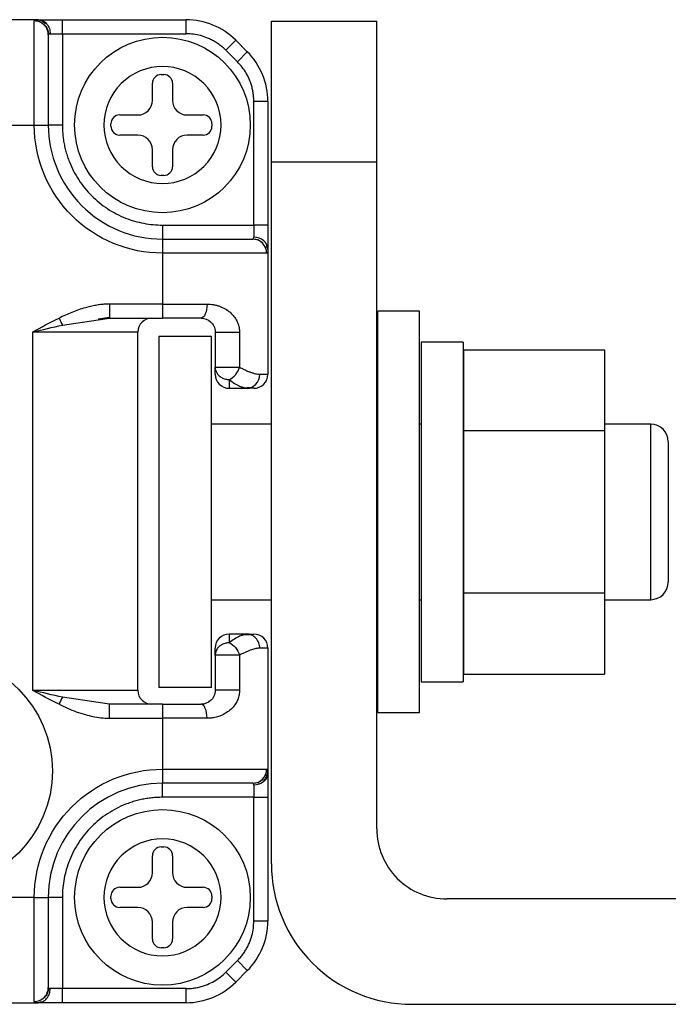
# Model space of a CAD drawing. Header units: inches. Extents: x 0.2 to 10.8, y 0.2 to 8.2.
# Tile 11 of 28: x 6.636 to 6.879, y 1.317 to 1.685. Entities that reach past the tile are written whole.
import ezdxf

# ---------------------------------------------------------------- set-up
doc = ezdxf.new("R2010")
doc.units = ezdxf.units.IN
doc.header["$MEASUREMENT"] = 0

msp = doc.modelspace()

# ---------------------------------------------------------------- linework, layer by layer
for p, q in [((6.643222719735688, 1.684900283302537), (6.447496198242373, 1.684900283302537)), ((6.641816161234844, 1.645530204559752), (6.64181615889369, 1.684431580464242)), ((6.644899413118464, 1.684536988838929), (6.643957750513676, 1.684421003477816)), ((6.652314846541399, 1.679650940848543), (6.652314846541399, 1.684900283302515)), ((6.652314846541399, 1.684900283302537), (6.698529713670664, 1.684900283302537)), ((6.698529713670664, 1.679650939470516), (6.698529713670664, 1.684900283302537)), ((6.730380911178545, 1.684292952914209), (6.769750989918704, 1.684292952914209)), ((6.730380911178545, 1.631799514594), (6.730380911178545, 1.684292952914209)), ((6.769750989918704, 1.631799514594), (6.769750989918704, 1.684292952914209)), ((6.646691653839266, 1.68116715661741), (6.646846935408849, 1.681496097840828)), ((6.647768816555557, 1.679650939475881), (6.652314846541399, 1.679650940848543)), ((6.652314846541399, 1.679650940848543), (6.652314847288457, 1.645530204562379)), ((6.652314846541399, 1.679650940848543), (6.698529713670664, 1.679650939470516)), ((6.713377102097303, 1.67350095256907), (6.717088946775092, 1.677212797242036)), ((6.717088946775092, 1.677212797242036), (6.721399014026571, 1.672902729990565)), ((6.717687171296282, 1.669190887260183), (6.713377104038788, 1.673500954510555)), ((6.717687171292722, 1.669190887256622), (6.721399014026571, 1.672902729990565)), ((6.689245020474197, 1.664393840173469), (6.690187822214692, 1.664393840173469)), ((6.685964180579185, 1.654750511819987), (6.685964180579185, 1.661113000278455)), ((6.693468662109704, 1.661113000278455), (6.693468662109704, 1.654750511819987)), ((6.723837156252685, 1.608128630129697), (6.723837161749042, 1.654343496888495)), ((6.729086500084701, 1.654343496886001), (6.723837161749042, 1.654343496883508)), ((6.729086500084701, 1.654343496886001), (6.729086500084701, 1.60812862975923)), ((6.673737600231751, 1.6492824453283), (6.680496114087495, 1.649282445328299)), ((6.698936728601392, 1.6492824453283), (6.704903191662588, 1.649282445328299)), ((6.448902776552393, 1.645530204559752), (6.641816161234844, 1.645530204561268)), ((6.641816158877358, 1.645530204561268), (6.647065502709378, 1.645530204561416)), ((6.652314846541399, 1.645530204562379), (6.647065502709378, 1.645530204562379)), ((6.670456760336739, 1.645058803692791), (6.670456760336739, 1.646001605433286)), ((6.708184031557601, 1.646001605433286), (6.708184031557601, 1.645058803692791)), ((6.680496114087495, 1.641777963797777), (6.673737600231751, 1.641777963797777)), ((6.704903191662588, 1.641777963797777), (6.698936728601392, 1.641777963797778)), ((6.685964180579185, 1.629947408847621), (6.685964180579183, 1.636309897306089)), ((6.693468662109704, 1.636309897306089), (6.693468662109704, 1.629947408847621)), ((6.730380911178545, 1.36933232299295), (6.730380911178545, 1.631799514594)), ((6.730380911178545, 1.631799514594), (6.769750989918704, 1.631799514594)), ((6.769750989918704, 1.382455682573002), (6.769750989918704, 1.631799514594)), ((6.690187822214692, 1.626666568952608), (6.689245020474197, 1.626666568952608)), ((6.689716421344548, 1.608128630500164), (6.723837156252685, 1.608128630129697)), ((6.689716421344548, 1.608128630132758), (6.689716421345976, 1.602879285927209)), ((6.723837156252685, 1.608128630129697), (6.723837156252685, 1.603582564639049)), ((6.729086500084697, 1.60812862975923), (6.723837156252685, 1.608128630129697)), ((6.689716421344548, 1.602879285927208), (6.689716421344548, 1.597629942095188)), ((6.725696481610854, 1.602652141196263), (6.725389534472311, 1.602489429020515)), ((6.689716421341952, 1.597629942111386), (6.689716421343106, 1.578601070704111)), ((6.728617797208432, 1.597629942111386), (6.689716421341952, 1.597629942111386)), ((6.728605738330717, 1.599768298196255), (6.728723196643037, 1.600713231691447)), ((6.729086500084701, 1.5990365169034), (6.729086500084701, 1.552354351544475)), ((6.689716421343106, 1.578601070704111), (6.669911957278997, 1.578601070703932)), ((6.689716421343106, 1.578601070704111), (6.706372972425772, 1.578601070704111)), ((6.689716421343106, 1.578601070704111), (6.689716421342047, 1.57335172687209)), ((6.785719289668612, 1.575931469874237), (6.770187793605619, 1.575931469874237)), ((6.770187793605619, 1.425872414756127), (6.770187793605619, 1.575931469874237)), ((6.785719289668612, 1.425872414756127), (6.785719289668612, 1.575931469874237)), ((6.65232417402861, 1.570727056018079), (6.665704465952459, 1.572723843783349)), ((6.665694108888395, 1.573106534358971), (6.669911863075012, 1.573718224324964)), ((6.665704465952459, 1.572723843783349), (6.669911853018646, 1.573351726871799)), ((6.669911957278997, 1.573351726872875), (6.689716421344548, 1.573351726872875)), ((6.680530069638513, 1.56810238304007), (6.641159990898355, 1.56810238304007)), ((6.641159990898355, 1.56810238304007), (6.641159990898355, 1.434244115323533)), ((6.680530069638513, 1.434244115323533), (6.680530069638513, 1.56810238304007)), ((6.70940146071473, 1.56810238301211), (6.70940146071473, 1.554980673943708)), ((6.718486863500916, 1.56810238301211), (6.718486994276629, 1.554980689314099)), ((6.708071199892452, 1.566518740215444), (6.688386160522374, 1.566518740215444)), ((6.688386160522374, 1.566518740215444), (6.688386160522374, 1.43528514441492)), ((6.708071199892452, 1.43528514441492), (6.708071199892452, 1.566518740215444)), ((6.802077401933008, 1.564388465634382), (6.786300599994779, 1.564388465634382)), ((6.786300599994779, 1.564388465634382), (6.786300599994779, 1.437415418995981)), ((6.802077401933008, 1.564388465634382), (6.802077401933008, 1.437415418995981)), ((6.802308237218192, 1.561516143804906), (6.854801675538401, 1.561516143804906)), ((6.802308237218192, 1.531209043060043), (6.802308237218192, 1.561516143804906)), ((6.854801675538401, 1.561516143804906), (6.854801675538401, 1.531209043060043)), ((6.70940146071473, 1.554980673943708), (6.712724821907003, 1.554980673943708)), ((6.712724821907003, 1.554980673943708), (6.718486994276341, 1.554980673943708)), ((6.726058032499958, 1.552354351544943), (6.729086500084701, 1.552354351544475)), ((6.714650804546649, 1.547105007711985), (6.721212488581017, 1.547105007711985)), ((6.719542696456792, 1.547335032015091), (6.723040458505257, 1.547477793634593)), ((6.719772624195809, 1.547540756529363), (6.721212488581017, 1.547105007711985)), ((6.730380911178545, 1.533710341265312), (6.708071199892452, 1.533710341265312)), ((6.770187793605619, 1.533710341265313), (6.769750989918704, 1.533710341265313)), ((6.786300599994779, 1.533710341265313), (6.785719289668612, 1.533710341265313)), ((6.802308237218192, 1.533710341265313), (6.802077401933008, 1.533710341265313)), ((6.802308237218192, 1.470594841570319), (6.802308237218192, 1.531209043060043)), ((6.854801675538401, 1.531209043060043), (6.802308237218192, 1.531209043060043)), ((6.872113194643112, 1.533710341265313), (6.854801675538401, 1.533710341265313)), ((6.854801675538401, 1.531209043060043), (6.854801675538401, 1.470594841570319)), ((6.872113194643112, 1.46809354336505), (6.872113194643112, 1.533710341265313)), ((6.878674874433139, 1.527148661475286), (6.878674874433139, 1.474655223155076)), ((6.802308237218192, 1.470594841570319), (6.854801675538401, 1.470594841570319)), ((6.802308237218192, 1.440287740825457), (6.802308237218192, 1.470594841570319)), ((6.854801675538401, 1.470594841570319), (6.854801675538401, 1.440287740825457)), ((6.708071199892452, 1.46809354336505), (6.730380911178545, 1.46809354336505)), ((6.769750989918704, 1.46809354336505), (6.770187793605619, 1.46809354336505)), ((6.785719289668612, 1.46809354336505), (6.786300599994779, 1.46809354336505)), ((6.802077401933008, 1.46809354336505), (6.802308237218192, 1.46809354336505)), ((6.854801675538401, 1.46809354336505), (6.872113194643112, 1.46809354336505)), ((6.721212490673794, 1.455241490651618), (6.714650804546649, 1.455241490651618)), ((6.723040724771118, 1.454868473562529), (6.719542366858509, 1.455011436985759)), ((6.721212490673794, 1.455241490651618), (6.7197722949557, 1.45480590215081)), ((6.718486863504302, 1.447365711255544), (6.709401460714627, 1.447365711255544)), ((6.709401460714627, 1.447365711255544), (6.709401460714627, 1.434244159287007)), ((6.718486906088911, 1.447365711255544), (6.7184868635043, 1.434244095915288)), ((6.729086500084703, 1.449992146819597), (6.726058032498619, 1.449992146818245)), ((6.729086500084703, 1.449992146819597), (6.729086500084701, 1.403309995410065)), ((6.802308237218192, 1.440287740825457), (6.854801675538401, 1.440287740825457)), ((6.786300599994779, 1.437415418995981), (6.802077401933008, 1.437415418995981)), ((6.641159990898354, 1.434244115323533), (6.680530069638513, 1.434244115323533)), ((6.708071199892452, 1.43528514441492), (6.688386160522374, 1.43528514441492)), ((6.718486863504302, 1.434244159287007), (6.709401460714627, 1.434244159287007)), ((6.665707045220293, 1.429622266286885), (6.65232446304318, 1.431619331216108)), ((6.669911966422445, 1.428994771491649), (6.665707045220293, 1.429622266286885)), ((6.689716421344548, 1.428994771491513), (6.669911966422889, 1.428994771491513)), ((6.689716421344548, 1.428994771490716), (6.689716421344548, 1.423745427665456)), ((6.770187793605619, 1.425872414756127), (6.785719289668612, 1.425872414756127)), ((6.669911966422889, 1.423745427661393), (6.689716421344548, 1.423745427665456)), ((6.689716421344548, 1.423745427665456), (6.689716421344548, 1.404716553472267)), ((6.70637299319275, 1.423745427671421), (6.689716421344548, 1.423745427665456)), ((6.689716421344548, 1.404716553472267), (6.728617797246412, 1.404716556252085)), ((6.689716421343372, 1.404716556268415), (6.689716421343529, 1.399467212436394)), ((6.728723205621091, 1.401633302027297), (6.72860722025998, 1.402574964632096)), ((6.689716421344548, 1.394217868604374), (6.689716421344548, 1.399467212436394)), ((6.72383715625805, 1.398763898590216), (6.723837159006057, 1.394217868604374)), ((6.725353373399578, 1.399841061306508), (6.725682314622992, 1.399685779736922)), ((6.723837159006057, 1.394217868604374), (6.689716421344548, 1.394217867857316)), ((6.723837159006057, 1.394217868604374), (6.729086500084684, 1.394217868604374)), ((6.723837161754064, 1.348003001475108), (6.723837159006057, 1.394217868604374)), ((6.729086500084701, 1.394217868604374), (6.729086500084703, 1.348003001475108)), ((6.689245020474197, 1.375679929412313), (6.690187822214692, 1.375679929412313)), ((6.685964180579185, 1.366036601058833), (6.685964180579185, 1.3723990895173)), ((6.693468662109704, 1.3723990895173), (6.693468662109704, 1.366036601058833)), ((6.673737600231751, 1.360568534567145), (6.680496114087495, 1.360568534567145)), ((6.698936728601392, 1.360568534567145), (6.704903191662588, 1.360568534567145)), ((6.641816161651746, 1.356816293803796), (6.448902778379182, 1.356816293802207)), ((6.641816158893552, 1.317914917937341), (6.641816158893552, 1.356816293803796)), ((6.641816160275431, 1.356816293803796), (6.647065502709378, 1.356816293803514)), ((6.652314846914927, 1.356816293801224), (6.647065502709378, 1.356816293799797)), ((6.652314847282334, 1.356816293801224), (6.652314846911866, 1.322695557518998)), ((6.670456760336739, 1.356344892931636), (6.670456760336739, 1.357287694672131)), ((6.708184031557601, 1.357287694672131), (6.708184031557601, 1.356344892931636)), ((7.045341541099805, 1.356208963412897), (6.795997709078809, 1.356208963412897)), ((6.680496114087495, 1.353064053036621), (6.673737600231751, 1.353064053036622)), ((6.704903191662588, 1.353064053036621), (6.698936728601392, 1.353064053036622)), ((6.685964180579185, 1.341233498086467), (6.685964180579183, 1.347595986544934)), ((6.693468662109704, 1.347595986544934), (6.693468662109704, 1.341233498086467)), ((6.723837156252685, 1.348003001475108), (6.729086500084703, 1.348003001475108)), ((6.690187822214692, 1.337952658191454), (6.689245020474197, 1.337952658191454)), ((6.713377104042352, 1.328845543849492), (6.717687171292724, 1.333155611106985)), ((6.71768716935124, 1.33315561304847), (6.721399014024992, 1.329443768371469)), ((6.717088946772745, 1.325133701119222), (6.713377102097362, 1.328845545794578)), ((6.721399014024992, 1.329443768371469), (6.717088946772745, 1.325133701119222)), ((6.652314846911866, 1.322695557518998), (6.647768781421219, 1.322695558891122)), ((6.652314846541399, 1.317446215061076), (6.652314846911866, 1.322695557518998)), ((6.698529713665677, 1.32269555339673), (6.652314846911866, 1.322695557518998)), ((6.698529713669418, 1.317446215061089), (6.698529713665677, 1.32269555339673)), ((6.643954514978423, 1.31792697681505), (6.644899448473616, 1.317809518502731)), ((6.646838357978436, 1.320836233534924), (6.646675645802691, 1.321143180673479)), ((6.447496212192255, 1.317446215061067), (6.643222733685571, 1.317446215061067)), ((6.698529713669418, 1.317446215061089), (6.652314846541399, 1.317446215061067)), ((6.782874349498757, 1.316838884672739), (7.045341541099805, 1.316838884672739))]:
    msp.add_line(p, q)
for centre, radius in [((6.689716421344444, 1.645530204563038), 0.03280839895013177), ((6.6052574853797, 1.404023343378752), 0.04332166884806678), ((6.689716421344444, 1.356816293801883), 0.03280839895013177)]:
    msp.add_circle(centre, radius)
for centre, radius, start, end in [((6.698529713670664, 1.658653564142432), 0.02624671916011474, 44.99999999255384, 90), ((6.702839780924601, 1.654343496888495), 0.02624671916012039, 359.999999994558, 45.00000000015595), ((6.689245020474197, 1.661113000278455), 0.003280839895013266, 90, 180), ((6.690187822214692, 1.661113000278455), 0.003280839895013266, 0, 90), ((6.680496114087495, 1.654750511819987), 0.00546806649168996, 270.0000000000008, 0), ((6.698936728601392, 1.654750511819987), 0.005468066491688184, 180, 270.0000000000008), ((6.673737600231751, 1.646001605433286), 0.003280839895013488, 90, 180), ((6.704903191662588, 1.646001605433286), 0.003280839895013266, 0, 90), ((6.689716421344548, 1.645530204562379), 0.04265091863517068, 179.9999999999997, 270.0000000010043), ((6.673737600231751, 1.645058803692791), 0.003280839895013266, 180, 270.0000000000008), ((6.680496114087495, 1.636309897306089), 0.005468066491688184, 0, 90), ((6.698936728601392, 1.636309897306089), 0.005468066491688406, 90, 180), ((6.704903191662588, 1.645058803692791), 0.00328083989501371, 270.0000000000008, 0), ((6.689245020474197, 1.629947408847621), 0.003280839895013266, 180, 270.0000000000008), ((6.690187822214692, 1.629947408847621), 0.003280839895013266, 270.0000000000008, 0), ((6.685779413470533, 1.56810238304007), 0.005249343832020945, 90.00030188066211, 180), ((6.714650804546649, 1.552354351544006), 0.00524934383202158, 180, 270.0000000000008), ((6.723837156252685, 1.552354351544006), 0.005249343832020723, 270.0000530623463, 5.111335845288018e-09), ((6.872113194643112, 1.527148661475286), 0.006561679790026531, 1.938866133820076e-12, 90), ((6.872113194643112, 1.474655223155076), 0.006561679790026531, 270.0000000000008, 359.9999999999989), ((6.714650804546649, 1.449992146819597), 0.00524934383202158, 90, 180), ((6.723837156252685, 1.449992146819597), 0.005249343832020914, 0, 90), ((6.685779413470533, 1.434244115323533), 0.005249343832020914, 180, 269.9999999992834), ((6.689716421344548, 1.356816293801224), 0.04265091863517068, 90, 179.9999999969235), ((6.795997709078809, 1.382455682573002), 0.02624671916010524, 180, 270.0000000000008), ((6.689245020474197, 1.3723990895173), 0.003280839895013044, 90, 180), ((6.690187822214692, 1.3723990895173), 0.003280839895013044, 0, 90), ((6.782874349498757, 1.36933232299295), 0.05249343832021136, 180, 270.0000000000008), ((6.680496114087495, 1.366036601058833), 0.00546806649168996, 270.0000000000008, 0), ((6.698936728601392, 1.366036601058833), 0.005468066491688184, 180, 270.0000000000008), ((6.673737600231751, 1.357287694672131), 0.003280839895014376, 90, 180), ((6.704903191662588, 1.357287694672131), 0.00328083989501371, 0, 90), ((6.673737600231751, 1.356344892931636), 0.00328083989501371, 180, 270.0000000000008), ((6.704903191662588, 1.356344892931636), 0.003280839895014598, 270.0000000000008, 0), ((6.680496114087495, 1.347595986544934), 0.005468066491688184, 0, 90), ((6.698936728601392, 1.347595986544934), 0.005468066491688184, 90, 180), ((6.702839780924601, 1.348003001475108), 0.02624671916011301, 314.9999999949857, 0), ((6.689245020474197, 1.341233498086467), 0.003280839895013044, 180, 270.0000000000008), ((6.690187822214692, 1.341233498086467), 0.003280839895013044, 270.0000000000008, 0), ((6.698529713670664, 1.343692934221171), 0.02624671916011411, 269.9999999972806, 315.0000000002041)]:
    msp.add_arc(centre, radius, start, end)
for points, knots in [([(6.64181615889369, 1.684431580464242), (6.641826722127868, 1.684493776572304), (6.641847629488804, 1.68461687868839), (6.64202174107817, 1.684747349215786), (6.642303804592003, 1.684837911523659), (6.642694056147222, 1.684891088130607), (6.643046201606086, 1.684897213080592), (6.643222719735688, 1.684900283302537)], [0, 0, 0, 0, 0.2050482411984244, 0.4058432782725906, 0.6040857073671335, 0.8015420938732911, 1, 1, 1, 1]), ([(6.647065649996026, 1.679244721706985), (6.647065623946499, 1.679855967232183), (6.646952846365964, 1.680515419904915), (6.646441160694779, 1.681792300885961), (6.64604051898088, 1.682405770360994), (6.645015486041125, 1.683418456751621), (6.644394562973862, 1.683814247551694), (6.643102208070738, 1.684319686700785), (6.6424347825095, 1.684431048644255), (6.641816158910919, 1.684431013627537)], [0, 0, 0, 0, 0.25, 0.25, 0.5, 0.5, 0.75, 0.75, 1, 1, 1, 1]), ([(6.645977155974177, 1.6833567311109), (6.64571924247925, 1.68359654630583), (6.645208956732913, 1.684071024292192), (6.644309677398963, 1.684541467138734), (6.643388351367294, 1.684828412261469), (6.642767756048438, 1.684857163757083), (6.642466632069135, 1.684871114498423)], [0, 0, 0, 0, 0.2630287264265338, 0.5204063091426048, 0.7672925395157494, 1, 1, 1, 1]), ([(6.643222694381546, 1.684899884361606), (6.643758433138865, 1.684899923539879), (6.644336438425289, 1.684787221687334), (6.645455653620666, 1.684275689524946), (6.64599339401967, 1.683875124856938), (6.646881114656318, 1.682850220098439), (6.647228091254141, 1.68222934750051), (6.647671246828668, 1.68093705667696), (6.647768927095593, 1.680269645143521), (6.647768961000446, 1.679651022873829)], [0, 0, 0, 0, 0.25, 0.25, 0.5, 0.5, 0.75, 0.75, 1, 1, 1, 1]), ([(6.643222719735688, 1.684900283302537), (6.64341635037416, 1.684900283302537), (6.643800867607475, 1.684900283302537), (6.644494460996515, 1.684900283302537), (6.645265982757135, 1.684900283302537), (6.646124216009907, 1.684900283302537), (6.647507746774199, 1.684900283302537), (6.649560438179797, 1.684900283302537), (6.651394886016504, 1.684900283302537), (6.652314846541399, 1.684900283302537)], [0, 0, 0, 0, 0.1007418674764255, 0.2000560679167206, 0.2990521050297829, 0.3988500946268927, 0.5005436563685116, 0.749526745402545, 0.9999999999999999, 0.9999999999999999, 0.9999999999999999, 0.9999999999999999]), ([(6.645512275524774, 1.683135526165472), (6.645757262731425, 1.682866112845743), (6.646242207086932, 1.682332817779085), (6.646733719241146, 1.681384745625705), (6.647043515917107, 1.680409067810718), (6.647088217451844, 1.679749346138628), (6.64710991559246, 1.679429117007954)], [0, 0, 0, 0, 0.2626850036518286, 0.5199765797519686, 0.7669964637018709, 1, 1, 1, 1]), ([(6.647065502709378, 1.679244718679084), (6.647065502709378, 1.677992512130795), (6.647065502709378, 1.673906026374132), (6.647065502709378, 1.661541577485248), (6.647065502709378, 1.653669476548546), (6.647065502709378, 1.645530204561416)], [0, 0, 0, 0, 0.4999999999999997, 0.4999999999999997, 1, 1, 1, 1]), ([(6.713377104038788, 1.673500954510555), (6.712977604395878, 1.673883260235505), (6.712182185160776, 1.674644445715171), (6.710883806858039, 1.675661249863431), (6.709518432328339, 1.676575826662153), (6.70807805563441, 1.677379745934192), (6.706242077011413, 1.678225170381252), (6.703981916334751, 1.678993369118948), (6.701279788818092, 1.679550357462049), (6.699449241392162, 1.679617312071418), (6.698529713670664, 1.679650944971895)], [0, 0, 0, 0, 0.1005777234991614, 0.2002541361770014, 0.2996511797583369, 0.3993960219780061, 0.5001093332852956, 0.6671294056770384, 0.8327911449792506, 1, 1, 1, 1]), ([(6.689716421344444, 1.667402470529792), (6.695517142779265, 1.667402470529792), (6.701080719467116, 1.665097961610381), (6.709284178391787, 1.65689450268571), (6.711588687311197, 1.651330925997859), (6.711588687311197, 1.639729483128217), (6.709284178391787, 1.634165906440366), (6.701080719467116, 1.625962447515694), (6.695517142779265, 1.623657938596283), (6.683915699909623, 1.623657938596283), (6.678352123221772, 1.625962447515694), (6.6701486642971, 1.634165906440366), (6.66784415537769, 1.639729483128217), (6.66784415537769, 1.651330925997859), (6.6701486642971, 1.65689450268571), (6.678352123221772, 1.665097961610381), (6.683915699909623, 1.667402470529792), (6.689716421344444, 1.667402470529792)], [0, 0, 0, 0, 0.125, 0.125, 0.25, 0.25, 0.375, 0.375, 0.5, 0.5, 0.625, 0.625, 0.75, 0.75, 0.8749999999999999, 0.8749999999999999, 1, 1, 1, 1]), ([(6.723837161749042, 1.654343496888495), (6.723825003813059, 1.654896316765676), (6.723800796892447, 1.655997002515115), (6.723601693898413, 1.6576340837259), (6.723282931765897, 1.659246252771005), (6.722832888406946, 1.660833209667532), (6.722132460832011, 1.662729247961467), (6.721077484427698, 1.664870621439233), (6.719560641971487, 1.667175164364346), (6.718313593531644, 1.668516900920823), (6.717687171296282, 1.669190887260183)], [0, 0, 0, 0, 0.1005777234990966, 0.2002541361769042, 0.2996511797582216, 0.3993960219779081, 0.500109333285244, 0.6671294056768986, 0.8327911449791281, 1, 1, 1, 1]), ([(6.689716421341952, 1.597629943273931), (6.677012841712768, 1.59762994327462), (6.664828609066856, 1.602676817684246), (6.646863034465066, 1.62064239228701), (6.6418161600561, 1.632826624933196), (6.6418161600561, 1.645530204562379)], [0, 0, 0, 0, 0.5, 0.5, 1, 1, 1, 1]), ([(6.652314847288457, 1.645530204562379), (6.652325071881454, 1.644854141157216), (6.652345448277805, 1.643506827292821), (6.652512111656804, 1.641496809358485), (6.652778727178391, 1.639506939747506), (6.653154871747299, 1.637537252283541), (6.653637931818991, 1.63558785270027), (6.654228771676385, 1.633658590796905), (6.65556422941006, 1.630005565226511), (6.65822384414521, 1.624843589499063), (6.663089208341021, 1.61890655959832), (6.669028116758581, 1.614038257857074), (6.674639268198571, 1.611148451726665), (6.679269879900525, 1.609554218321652), (6.68269562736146, 1.608733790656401), (6.686185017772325, 1.608221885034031), (6.688535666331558, 1.608159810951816), (6.689716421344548, 1.608128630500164)], [0, 0, 0, 0, 0.03454990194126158, 0.06885384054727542, 0.1030112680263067, 0.1371229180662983, 0.1712899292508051, 0.2056129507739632, 0.2401912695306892, 0.3700500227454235, 0.5000285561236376, 0.6298873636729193, 0.7598659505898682, 0.8201478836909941, 0.8799038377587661, 0.9396744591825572, 1, 1, 1, 1]), ([(6.729086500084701, 1.60812862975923), (6.729086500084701, 1.607759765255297), (6.729086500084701, 1.607027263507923), (6.729086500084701, 1.605943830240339), (6.7290865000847, 1.604888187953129), (6.729086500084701, 1.603859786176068), (6.7290865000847, 1.60239212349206), (6.729086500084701, 1.600582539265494), (6.729086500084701, 1.599552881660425), (6.729086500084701, 1.5990365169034)], [0, 0, 0, 0, 0.1007418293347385, 0.2000560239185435, 0.2990520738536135, 0.3988500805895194, 0.5005436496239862, 0.749526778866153, 0.9999999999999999, 0.9999999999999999, 0.9999999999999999, 0.9999999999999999]), ([(6.689716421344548, 1.602879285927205), (6.697855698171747, 1.602879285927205), (6.705727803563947, 1.602879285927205), (6.718092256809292, 1.602879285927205), (6.722178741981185, 1.602879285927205), (6.723430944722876, 1.602879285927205)], [0, 0, 0, 0, 0.5, 0.5, 1, 1, 1, 1]), ([(6.728617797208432, 1.597629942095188), (6.728617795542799, 1.599004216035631), (6.728058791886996, 1.600370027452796), (6.726138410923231, 1.602313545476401), (6.724788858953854, 1.602879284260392), (6.723430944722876, 1.602879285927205)], [0, 0, 0, 0, 0.5, 0.5, 1, 1, 1, 1]), ([(6.72361427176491, 1.602923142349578), (6.723934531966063, 1.602901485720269), (6.724594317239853, 1.602856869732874), (6.725570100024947, 1.60254715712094), (6.72651828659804, 1.602055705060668), (6.727051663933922, 1.601570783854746), (6.727321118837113, 1.601325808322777)], [0, 0, 0, 0, 0.2330037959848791, 0.4800236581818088, 0.7373150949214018, 1, 1, 1, 1]), ([(6.729086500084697, 1.599036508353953), (6.72908649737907, 1.600242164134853), (6.728533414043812, 1.60139852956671), (6.726564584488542, 1.603103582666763), (6.725229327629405, 1.603582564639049), (6.723837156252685, 1.603582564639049)], [0, 0, 0, 0, 0.4999999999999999, 0.4999999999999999, 0.9999999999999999, 0.9999999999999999, 0.9999999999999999, 0.9999999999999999]), ([(6.729086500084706, 1.5990365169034), (6.729083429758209, 1.598859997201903), (6.729077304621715, 1.598507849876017), (6.729024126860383, 1.598117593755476), (6.728933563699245, 1.597835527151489), (6.728803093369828, 1.597661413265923), (6.72867999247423, 1.597640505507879), (6.728617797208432, 1.597629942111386)], [0, 0, 0, 0, 0.1984608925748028, 0.3959188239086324, 0.5941612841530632, 0.7949548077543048, 1, 1, 1, 1]), ([(6.669911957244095, 1.57860107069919), (6.669365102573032, 1.578590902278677), (6.668239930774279, 1.578569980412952), (6.666511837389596, 1.578403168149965), (6.664703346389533, 1.578131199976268), (6.662821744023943, 1.57774017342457), (6.659837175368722, 1.576961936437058), (6.655863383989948, 1.575565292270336), (6.652655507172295, 1.574087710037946), (6.651057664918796, 1.573351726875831)], [0, 0, 0, 0, 0.08313843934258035, 0.1710601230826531, 0.2637336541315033, 0.3611105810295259, 0.4631149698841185, 0.732577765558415, 1, 1, 1, 1]), ([(6.669912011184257, 1.57860107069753), (6.669911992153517, 1.577982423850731), (6.669911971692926, 1.577314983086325), (6.669911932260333, 1.576022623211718), (6.669911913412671, 1.57540171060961), (6.669911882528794, 1.574376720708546), (6.669911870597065, 1.57397611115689), (6.669911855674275, 1.573464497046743), (6.669911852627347, 1.573351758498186), (6.66991185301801, 1.573351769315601)], [0, 0, 0, 0, 0.2499999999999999, 0.2499999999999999, 0.4999999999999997, 0.4999999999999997, 0.7499999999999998, 0.7499999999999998, 1, 1, 1, 1]), ([(6.706372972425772, 1.578601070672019), (6.706770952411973, 1.578591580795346), (6.707567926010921, 1.578572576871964), (6.708735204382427, 1.57841833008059), (6.709878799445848, 1.578172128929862), (6.71099585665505, 1.577824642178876), (6.712439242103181, 1.577235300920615), (6.714099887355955, 1.576285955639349), (6.715737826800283, 1.574855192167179), (6.717001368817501, 1.573262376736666), (6.717855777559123, 1.571589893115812), (6.718389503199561, 1.569857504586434), (6.718455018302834, 1.568676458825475), (6.718486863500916, 1.56810238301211)], [0, 0, 0, 0, 0.0661336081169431, 0.1324356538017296, 0.1992709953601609, 0.2669958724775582, 0.3359527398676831, 0.4736906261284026, 0.6063674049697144, 0.7200657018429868, 0.8234440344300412, 0.9141807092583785, 0.9999999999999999, 0.9999999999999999, 0.9999999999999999, 0.9999999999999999]), ([(6.704152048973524, 1.573351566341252), (6.705506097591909, 1.573351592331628), (6.706733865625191, 1.572851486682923), (6.708163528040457, 1.571549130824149), (6.708577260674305, 1.571016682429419), (6.70919904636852, 1.569716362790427), (6.709401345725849, 1.568923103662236), (6.709401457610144, 1.568102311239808)], [0, 0, 0, 0, 0.4999999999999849, 0.4999999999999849, 0.7499999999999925, 0.7499999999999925, 1, 1, 1, 1]), ([(6.70940146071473, 1.56810238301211), (6.709401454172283, 1.56810238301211), (6.709722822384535, 1.56810238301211), (6.710899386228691, 1.56810238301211), (6.711752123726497, 1.56810238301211), (6.713697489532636, 1.56810238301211), (6.714786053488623, 1.56810238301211), (6.716825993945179, 1.56810238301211), (6.717773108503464, 1.56810238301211), (6.718486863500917, 1.56810238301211)], [0, 0, 0, 0, 0.25, 0.25, 0.5, 0.5, 0.75, 0.75, 1, 1, 1, 1]), ([(6.709401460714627, 1.554980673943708), (6.709411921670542, 1.554760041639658), (6.709432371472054, 1.554328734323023), (6.709591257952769, 1.553708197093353), (6.709826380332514, 1.553136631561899), (6.710134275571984, 1.552616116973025), (6.710503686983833, 1.552146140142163), (6.711128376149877, 1.551528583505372), (6.712149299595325, 1.550864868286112), (6.713302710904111, 1.550509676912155), (6.71415288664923, 1.550399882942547), (6.714483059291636, 1.55039183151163), (6.714650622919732, 1.55038774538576)], [0, 0, 0, 0, 0.09178249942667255, 0.1794227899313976, 0.2633816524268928, 0.3443113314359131, 0.4230405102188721, 0.5005466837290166, 0.687238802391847, 0.8797119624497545, 0.9389534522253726, 1, 1, 1, 1]), ([(6.714650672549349, 1.550387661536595), (6.715477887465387, 1.550715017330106), (6.716363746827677, 1.551380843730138), (6.717753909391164, 1.553086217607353), (6.718241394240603, 1.554091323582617), (6.718486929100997, 1.554980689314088)], [0, 0, 0, 0, 0.5, 0.5, 1, 1, 1, 1]), ([(6.718486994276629, 1.554980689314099), (6.718960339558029, 1.554742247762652), (6.719892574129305, 1.554272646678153), (6.721185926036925, 1.553685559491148), (6.722373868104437, 1.553200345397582), (6.723453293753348, 1.552823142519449), (6.72442548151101, 1.552555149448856), (6.725300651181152, 1.552386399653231), (6.725807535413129, 1.552364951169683), (6.726058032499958, 1.552354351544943)], [0, 0, 0, 0, 0.155596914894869, 0.306441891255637, 0.4528113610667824, 0.5950078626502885, 0.7333613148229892, 0.8682298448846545, 1, 1, 1, 1]), ([(6.714650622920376, 1.550387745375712), (6.716026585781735, 1.549389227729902), (6.7180119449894, 1.547948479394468), (6.719359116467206, 1.547636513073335), (6.719772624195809, 1.547540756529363)], [0, 0, 0, 0, 0.6930548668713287, 1, 1, 1, 1]), ([(6.721212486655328, 1.547105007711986), (6.722497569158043, 1.547105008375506), (6.723730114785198, 1.547658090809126), (6.725547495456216, 1.549626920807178), (6.726058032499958, 1.55096217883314), (6.726058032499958, 1.552354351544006)], [0, 0, 0, 0, 0.5, 0.5, 1, 1, 1, 1]), ([(6.878674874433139, 1.482925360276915), (6.878674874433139, 1.48272922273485), (6.878674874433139, 1.481136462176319), (6.878674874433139, 1.478861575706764), (6.878674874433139, 1.475530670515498), (6.878674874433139, 1.474999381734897), (6.878674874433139, 1.474655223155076)], [0, 0, 0, 0, 0.03532251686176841, 0.2868411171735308, 0.5380294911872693, 1, 1, 1, 1]), ([(6.878674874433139, 1.482925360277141), (6.878674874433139, 1.482729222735), (6.87867487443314, 1.481136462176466), (6.878674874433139, 1.478861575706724), (6.87867487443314, 1.475530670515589), (6.878674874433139, 1.474999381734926), (6.878674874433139, 1.474655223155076)], [0, 0, 0, 0, 0.03532251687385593, 0.2868411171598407, 0.5380294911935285, 1, 1, 1, 1]), ([(6.878674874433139, 1.482925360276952), (6.878674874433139, 1.482729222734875), (6.878674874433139, 1.481136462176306), (6.87867487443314, 1.478861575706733), (6.878674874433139, 1.475530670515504), (6.878674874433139, 1.474999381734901), (6.878674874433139, 1.474655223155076)], [0, 0, 0, 0, 0.0353225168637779, 0.2868411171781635, 0.5380294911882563, 1, 1, 1, 1]), ([(6.7197722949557, 1.45480590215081), (6.71935927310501, 1.454710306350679), (6.718012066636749, 1.454398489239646), (6.716027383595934, 1.452957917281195), (6.71465115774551, 1.451958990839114)], [0, 0, 0, 0, 0.3065765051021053, 0.9999999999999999, 0.9999999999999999, 0.9999999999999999, 0.9999999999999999]), ([(6.726057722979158, 1.449992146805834), (6.7260577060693, 1.450610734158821), (6.725953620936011, 1.451278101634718), (6.725481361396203, 1.452570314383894), (6.72511158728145, 1.453191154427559), (6.724165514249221, 1.454216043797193), (6.723592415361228, 1.454616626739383), (6.722399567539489, 1.455128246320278), (6.721783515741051, 1.455241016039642), (6.72121249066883, 1.455241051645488)], [0, 0, 0, 0, 0.25, 0.25, 0.5, 0.5, 0.75, 0.75, 1, 1, 1, 1]), ([(6.714651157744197, 1.451958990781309), (6.714453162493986, 1.451953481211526), (6.714026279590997, 1.451941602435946), (6.713348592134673, 1.451830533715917), (6.712588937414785, 1.451611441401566), (6.711745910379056, 1.451228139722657), (6.711038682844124, 1.450727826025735), (6.710332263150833, 1.450034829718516), (6.709788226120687, 1.449209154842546), (6.709451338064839, 1.448228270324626), (6.709416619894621, 1.44762794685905), (6.709401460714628, 1.447365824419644)], [0, 0, 0, 0, 0.07211190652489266, 0.1554751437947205, 0.2502128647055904, 0.3624887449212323, 0.5001967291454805, 0.5781066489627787, 0.7500232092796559, 0.8908512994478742, 1, 1, 1, 1]), ([(6.726058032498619, 1.449992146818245), (6.725840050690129, 1.449984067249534), (6.725399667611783, 1.449967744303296), (6.724651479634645, 1.449838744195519), (6.723829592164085, 1.449633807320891), (6.722926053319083, 1.449344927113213), (6.721941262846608, 1.44897468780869), (6.720872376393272, 1.448521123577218), (6.719722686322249, 1.447989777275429), (6.71890255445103, 1.447575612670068), (6.718486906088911, 1.447365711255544)], [0, 0, 0, 0, 0.1151364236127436, 0.2326071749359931, 0.3526748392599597, 0.4755853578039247, 0.6015680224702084, 0.7308357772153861, 0.8635857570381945, 1, 1, 1, 1]), ([(6.709401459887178, 1.434244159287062), (6.709401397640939, 1.433423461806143), (6.709198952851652, 1.432630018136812), (6.708577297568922, 1.431329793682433), (6.708163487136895, 1.430797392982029), (6.70673392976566, 1.42949497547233), (6.705506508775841, 1.428994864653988), (6.704152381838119, 1.428994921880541)], [0, 0, 0, 0, 0.2500000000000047, 0.2500000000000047, 0.5000000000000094, 0.5000000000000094, 1, 1, 1, 1]), ([(6.7184868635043, 1.434244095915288), (6.718478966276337, 1.433956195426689), (6.718463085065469, 1.433377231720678), (6.718335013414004, 1.432515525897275), (6.718129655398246, 1.431661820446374), (6.717726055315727, 1.430492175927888), (6.716982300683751, 1.429056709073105), (6.715714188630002, 1.427465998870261), (6.714067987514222, 1.426038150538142), (6.712185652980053, 1.424968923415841), (6.710248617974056, 1.424250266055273), (6.708350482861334, 1.423823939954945), (6.707029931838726, 1.423771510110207), (6.70637299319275, 1.423745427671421)], [0, 0, 0, 0, 0.04312186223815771, 0.08671743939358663, 0.1315671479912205, 0.1783887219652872, 0.2820074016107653, 0.3960189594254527, 0.5288100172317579, 0.6667887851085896, 0.7800451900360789, 0.8905783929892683, 1, 1, 1, 1]), ([(6.651057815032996, 1.428994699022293), (6.652113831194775, 1.428497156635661), (6.654237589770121, 1.427496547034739), (6.657525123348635, 1.426172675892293), (6.660703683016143, 1.425136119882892), (6.66378448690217, 1.42438587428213), (6.66678106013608, 1.423860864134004), (6.668852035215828, 1.423784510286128), (6.669912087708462, 1.423745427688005)], [0, 0, 0, 0, 0.1774720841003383, 0.3569148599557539, 0.538525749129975, 0.685239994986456, 0.8388864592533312, 1, 1, 1, 1]), ([(6.669911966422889, 1.423745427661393), (6.669911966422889, 1.425119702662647), (6.669911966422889, 1.42648551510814), (6.669911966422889, 1.428429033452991), (6.669911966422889, 1.428994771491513), (6.669911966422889, 1.428994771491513)], [0, 0, 0, 0, 0.5, 0.5, 1, 1, 1, 1]), ([(6.70637299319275, 1.423745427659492), (6.706373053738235, 1.425119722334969), (6.706133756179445, 1.426485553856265), (6.705311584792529, 1.42842907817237), (6.704733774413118, 1.428994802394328), (6.704152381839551, 1.428994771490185)], [0, 0, 0, 0, 0.5, 0.5, 1, 1, 1, 1]), ([(6.641816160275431, 1.356816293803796), (6.641816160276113, 1.369519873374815), (6.646863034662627, 1.381704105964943), (6.66482860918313, 1.399669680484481), (6.677012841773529, 1.404716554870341), (6.689716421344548, 1.404716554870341)], [0, 0, 0, 0, 0.5, 0.5, 1, 1, 1, 1]), ([(6.723430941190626, 1.399467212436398), (6.724788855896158, 1.399467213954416), (6.726138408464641, 1.400032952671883), (6.728058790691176, 1.401976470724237), (6.728617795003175, 1.403342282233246), (6.728617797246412, 1.404716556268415)], [0, 0, 0, 0, 0.5, 0.5, 1, 1, 1, 1]), ([(6.729086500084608, 1.403309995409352), (6.729086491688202, 1.402119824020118), (6.728520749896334, 1.400936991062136), (6.726577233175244, 1.399253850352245), (6.725211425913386, 1.398763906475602), (6.72383715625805, 1.398763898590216)], [0, 0, 0, 0, 0.5, 0.5, 1, 1, 1, 1]), ([(6.727542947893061, 1.400555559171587), (6.727782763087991, 1.400813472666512), (6.728257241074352, 1.401323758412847), (6.728727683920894, 1.402223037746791), (6.729014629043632, 1.403144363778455), (6.729043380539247, 1.403764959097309), (6.729057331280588, 1.404066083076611)], [0, 0, 0, 0, 0.2630287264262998, 0.5204063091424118, 0.7672925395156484, 1, 1, 1, 1]), ([(6.728617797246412, 1.404716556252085), (6.728679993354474, 1.404705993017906), (6.728803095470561, 1.404685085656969), (6.728933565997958, 1.404510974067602), (6.72902412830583, 1.404228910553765), (6.729077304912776, 1.403838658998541), (6.729083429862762, 1.40348651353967), (6.729086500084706, 1.403309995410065)], [0, 0, 0, 0, 0.2050482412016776, 0.4058432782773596, 0.6040857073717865, 0.8015420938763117, 0.9999999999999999, 0.9999999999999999, 0.9999999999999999, 0.9999999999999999]), ([(6.729086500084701, 1.403309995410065), (6.729086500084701, 1.403116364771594), (6.729086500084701, 1.402731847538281), (6.7290865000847, 1.402038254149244), (6.729086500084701, 1.401266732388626), (6.7290865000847, 1.400408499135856), (6.729086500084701, 1.399024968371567), (6.729086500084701, 1.396972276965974), (6.729086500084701, 1.395137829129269), (6.729086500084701, 1.394217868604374)], [0, 0, 0, 0, 0.1007418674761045, 0.2000560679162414, 0.299052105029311, 0.3988500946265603, 0.5005436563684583, 0.7495267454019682, 0.9999999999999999, 0.9999999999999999, 0.9999999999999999, 0.9999999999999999]), ([(6.723430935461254, 1.399467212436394), (6.722178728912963, 1.399467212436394), (6.718092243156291, 1.399467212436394), (6.705727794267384, 1.399467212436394), (6.697855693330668, 1.399467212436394), (6.689716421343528, 1.399467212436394)], [0, 0, 0, 0, 0.5000000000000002, 0.5000000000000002, 1, 1, 1, 1]), ([(6.727321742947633, 1.401020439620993), (6.727052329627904, 1.400775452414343), (6.726519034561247, 1.400290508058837), (6.725570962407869, 1.399798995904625), (6.724595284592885, 1.399489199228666), (6.723935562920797, 1.399444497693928), (6.723615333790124, 1.399422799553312)], [0, 0, 0, 0, 0.2626850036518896, 0.5199765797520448, 0.7669964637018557, 1, 1, 1, 1]), ([(6.689716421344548, 1.394217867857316), (6.68904035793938, 1.39420764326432), (6.687693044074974, 1.394187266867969), (6.685683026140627, 1.394020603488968), (6.683693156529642, 1.393753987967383), (6.681723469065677, 1.393377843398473), (6.679774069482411, 1.392894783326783), (6.677844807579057, 1.392303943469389), (6.67419178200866, 1.390968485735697), (6.669029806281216, 1.388308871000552), (6.663092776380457, 1.383443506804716), (6.658224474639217, 1.377504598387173), (6.655334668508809, 1.371893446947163), (6.653740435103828, 1.367262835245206), (6.652920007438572, 1.363837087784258), (6.652408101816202, 1.360347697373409), (6.652346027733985, 1.357997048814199), (6.652314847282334, 1.356816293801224)], [0, 0, 0, 0, 0.03454990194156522, 0.06885384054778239, 0.1030112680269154, 0.1371229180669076, 0.1712899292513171, 0.2056129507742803, 0.2401912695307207, 0.3700500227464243, 0.5000285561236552, 0.6298873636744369, 0.7598659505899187, 0.820147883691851, 0.8799038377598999, 0.939674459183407, 1, 1, 1, 1]), ([(6.689716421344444, 1.378688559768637), (6.695517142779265, 1.378688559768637), (6.701080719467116, 1.376384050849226), (6.709284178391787, 1.368180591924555), (6.711588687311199, 1.362617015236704), (6.711588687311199, 1.351015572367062), (6.709284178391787, 1.345451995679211), (6.701080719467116, 1.337248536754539), (6.695517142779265, 1.334944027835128), (6.683915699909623, 1.334944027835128), (6.678352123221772, 1.337248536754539), (6.6701486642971, 1.345451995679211), (6.667844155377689, 1.351015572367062), (6.667844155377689, 1.362617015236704), (6.6701486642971, 1.368180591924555), (6.678352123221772, 1.376384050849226), (6.683915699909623, 1.378688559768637), (6.689716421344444, 1.378688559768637)], [0, 0, 0, 0, 0.125, 0.125, 0.25, 0.25, 0.375, 0.375, 0.5, 0.5, 0.625, 0.625, 0.75, 0.75, 0.8749999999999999, 0.8749999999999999, 1, 1, 1, 1]), ([(6.647065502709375, 1.356816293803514), (6.647065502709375, 1.348677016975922), (6.647065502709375, 1.340804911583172), (6.647065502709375, 1.328440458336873), (6.647065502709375, 1.324353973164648), (6.647065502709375, 1.323101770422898)], [0, 0, 0, 0, 0.5, 0.5, 1, 1, 1, 1]), ([(6.717687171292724, 1.333155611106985), (6.718069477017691, 1.333555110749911), (6.718830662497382, 1.334350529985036), (6.719847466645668, 1.335648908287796), (6.720762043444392, 1.337014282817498), (6.721565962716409, 1.3384546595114), (6.722411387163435, 1.340290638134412), (6.723179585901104, 1.342550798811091), (6.723736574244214, 1.345252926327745), (6.723803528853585, 1.347083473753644), (6.723837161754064, 1.348003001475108)], [0, 0, 0, 0, 0.1005777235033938, 0.2002541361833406, 0.299651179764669, 0.3993960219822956, 0.5001093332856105, 0.6671294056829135, 0.8327911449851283, 1, 1, 1, 1]), ([(6.698529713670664, 1.32269555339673), (6.699082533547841, 1.322707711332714), (6.700183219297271, 1.322731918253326), (6.701820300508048, 1.32293102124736), (6.703432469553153, 1.323249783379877), (6.705019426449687, 1.323699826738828), (6.706915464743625, 1.324400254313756), (6.709056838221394, 1.325455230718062), (6.711361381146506, 1.326972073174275), (6.712703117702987, 1.328219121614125), (6.713377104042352, 1.328845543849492)], [0, 0, 0, 0, 0.100577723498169, 0.2002541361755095, 0.2996511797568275, 0.3993960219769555, 0.5001093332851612, 0.6671294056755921, 0.8327911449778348, 1, 1, 1, 1]), ([(6.641816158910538, 1.317915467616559), (6.642434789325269, 1.317915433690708), (6.643102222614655, 1.318026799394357), (6.644394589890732, 1.318532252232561), (6.6450155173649, 1.318928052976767), (6.646040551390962, 1.31994076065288), (6.646441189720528, 1.320554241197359), (6.646952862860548, 1.321831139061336), (6.64706563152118, 1.322490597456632), (6.64706564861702, 1.323101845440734)], [0, 0, 0, 0, 0.25, 0.25, 0.5, 0.5, 0.75, 0.75, 1, 1, 1, 1]), ([(6.643222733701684, 1.317446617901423), (6.643758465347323, 1.317446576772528), (6.644336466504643, 1.317559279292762), (6.645455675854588, 1.318070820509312), (6.645993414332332, 1.318471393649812), (6.646881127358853, 1.319496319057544), (6.647228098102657, 1.320117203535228), (6.647671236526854, 1.321409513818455), (6.647768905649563, 1.322076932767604), (6.64776892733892, 1.322695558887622)], [0, 0, 0, 0, 0.25, 0.25, 0.5, 0.5, 0.75, 0.75, 1, 1, 1, 1]), ([(6.647109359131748, 1.322918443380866), (6.647087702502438, 1.322598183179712), (6.647043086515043, 1.321938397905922), (6.64673337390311, 1.320962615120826), (6.646241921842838, 1.320014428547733), (6.645757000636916, 1.319481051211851), (6.645512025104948, 1.319211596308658)], [0, 0, 0, 0, 0.2330037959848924, 0.4800236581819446, 0.7373150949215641, 1, 1, 1, 1]), ([(6.643222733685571, 1.317446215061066), (6.643046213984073, 1.317449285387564), (6.642694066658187, 1.317455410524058), (6.642303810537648, 1.317508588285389), (6.642021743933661, 1.317599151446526), (6.641847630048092, 1.317729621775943), (6.641826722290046, 1.317852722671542), (6.641816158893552, 1.317914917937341)], [0, 0, 0, 0, 0.1984608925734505, 0.3959188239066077, 0.5941612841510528, 0.7949548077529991, 1, 1, 1, 1]), ([(6.652314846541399, 1.317446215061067), (6.651945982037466, 1.317446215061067), (6.651213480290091, 1.317446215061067), (6.650130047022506, 1.317446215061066), (6.649074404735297, 1.317446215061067), (6.648046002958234, 1.317446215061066), (6.646578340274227, 1.317446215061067), (6.644768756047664, 1.317446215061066), (6.643739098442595, 1.317446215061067), (6.643222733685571, 1.317446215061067)], [0, 0, 0, 0, 0.1007418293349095, 0.2000560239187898, 0.2990520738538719, 0.3988500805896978, 0.500543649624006, 0.7495267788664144, 0.9999999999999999, 0.9999999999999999, 0.9999999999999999, 0.9999999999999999])]:
    msp.add_open_spline(points, degree=3, knots=knots)
for points in [[(6.647768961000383, 1.679651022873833), (6.647303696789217, 1.679650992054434), (6.647065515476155, 1.67952577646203), (6.647065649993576, 1.679244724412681)], [(6.72343087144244, 1.602879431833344), (6.723711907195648, 1.602879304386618), (6.723837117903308, 1.603117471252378), (6.723837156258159, 1.60358271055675)], [(6.706372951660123, 1.578601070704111), (6.706372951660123, 1.575703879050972), (6.705377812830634, 1.57335172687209), (6.70415208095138, 1.57335172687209)], [(6.641160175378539, 1.568102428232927), (6.644415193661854, 1.569908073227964), (6.647670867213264, 1.571717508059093), (6.651057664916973, 1.57335172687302)], [(6.651057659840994, 1.573351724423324), (6.651498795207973, 1.572437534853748), (6.651957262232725, 1.571487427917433), (6.652324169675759, 1.570727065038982)], [(6.70415208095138, 1.57335172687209), (6.699632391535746, 1.57335172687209), (6.694704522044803, 1.57335172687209), (6.689716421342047, 1.57335172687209)], [(6.641160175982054, 1.568102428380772), (6.644907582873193, 1.569020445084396), (6.648672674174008, 1.569902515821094), (6.652324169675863, 1.570727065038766)], [(6.709401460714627, 1.552354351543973), (6.709401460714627, 1.552354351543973), (6.709401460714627, 1.553258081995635), (6.709401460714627, 1.554980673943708)], [(6.714650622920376, 1.550387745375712), (6.714650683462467, 1.548246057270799), (6.714650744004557, 1.547105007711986), (6.714650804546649, 1.547105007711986)], [(6.723837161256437, 1.547105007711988), (6.723837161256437, 1.547105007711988), (6.722945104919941, 1.547105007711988), (6.721212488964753, 1.547105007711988)], [(6.714650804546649, 1.455241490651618), (6.714650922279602, 1.455241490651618), (6.714651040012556, 1.454100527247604), (6.71465115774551, 1.451958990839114)], [(6.721212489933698, 1.455241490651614), (6.722945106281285, 1.455241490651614), (6.723837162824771, 1.455241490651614), (6.723837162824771, 1.455241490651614)], [(6.714651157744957, 1.451959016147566), (6.715456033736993, 1.451640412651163), (6.716316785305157, 1.451002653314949), (6.717002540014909, 1.450181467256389)], [(6.717002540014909, 1.450181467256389), (6.717726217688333, 1.449314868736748), (6.718234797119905, 1.448279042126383), (6.718486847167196, 1.447365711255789)], [(6.709401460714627, 1.447365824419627), (6.709401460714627, 1.449088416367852), (6.709401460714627, 1.449992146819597), (6.709401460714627, 1.449992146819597)], [(6.652324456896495, 1.431619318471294), (6.64867258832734, 1.43244409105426), (6.644907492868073, 1.433326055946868), (6.641159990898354, 1.434244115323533)], [(6.651057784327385, 1.428994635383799), (6.647670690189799, 1.430629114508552), (6.644415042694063, 1.432438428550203), (6.641159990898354, 1.434244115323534)], [(6.65232438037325, 1.431619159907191), (6.651983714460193, 1.43091332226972), (6.651532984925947, 1.429979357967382), (6.651057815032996, 1.428994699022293)], [(6.689716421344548, 1.428994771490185), (6.694704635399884, 1.428994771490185), (6.699632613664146, 1.428994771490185), (6.704152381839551, 1.428994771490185)], [(6.723837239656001, 1.39876375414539), (6.723837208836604, 1.399229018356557), (6.723711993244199, 1.399467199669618), (6.723430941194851, 1.399467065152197)], [(6.647065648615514, 1.323101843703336), (6.647065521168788, 1.322820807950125), (6.647303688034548, 1.322695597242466), (6.64776892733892, 1.322695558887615)]]:
    msp.add_open_spline(points, degree=3)

doc.saveas('drawing.dxf')
